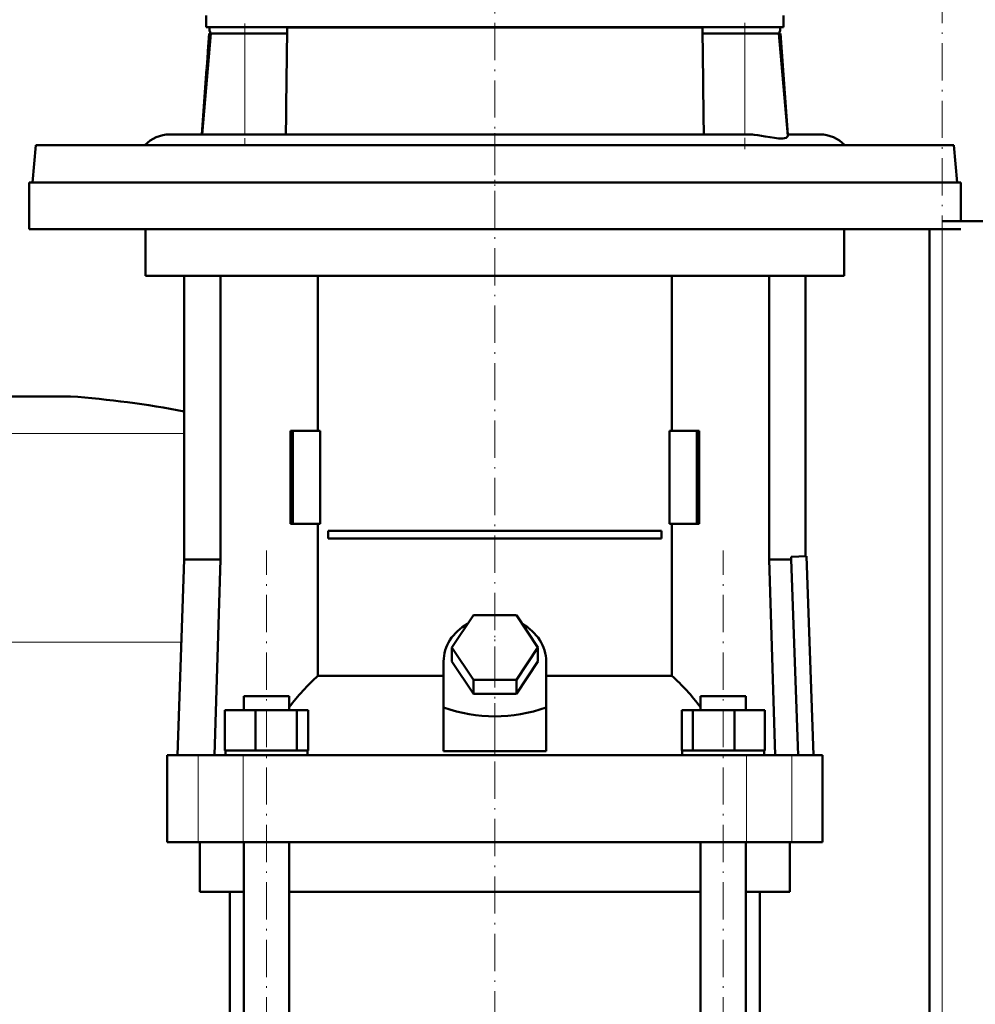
# Model space of a CAD drawing. Extents: x -1438 to 1837, y -1771 to 755.
# Tile 66 of 95: x 144 to 451, y 99 to 416. Entities that reach past the tile are written whole.
import ezdxf

# ---------------------------------------------------------------- set-up
doc = ezdxf.new("R2010")
doc.units = 0
doc.linetypes.add('DASHDOT', pattern=[18.5, 12, -3, 0.5, -3])

msp = doc.modelspace()

# ---------------------------------------------------------------- linework, layer by layer
at = {"color": 7, "linetype": 'DASHDOT', "lineweight": 18}
for p, q in [((296.78, 488.7), (296.78, 351.9)), ((440.79, -528.84), (440.79, 428.04)), ((216.28, 414.55), (216.28, 375.55)), ((377.28, 414.68), (377.28, 374.06)), ((296.79, 379.18), (296.79, 188.63)), ((223.25, -318), (223.25, 244.8)), ((370.33, -318), (370.33, 244.8)), ((296.79, -316.1), (296.79, 223.9))]:
    msp.add_line(p, q, dxfattribs=at)
at = {"color": 7, "lineweight": 50}
for p, q in [((203.78, 413.3), (203.78, 417.05)), ((389.78, 413.3), (389.78, 417.05)), ((203.78, 413.3), (341.37, 413.3)), ((229.91, 411.3), (229.93, 412.97)), ((341.37, 413.3), (389.78, 413.3)), ((363.63, 412.97), (363.65, 411.3)), ((205.36, 411.3), (202.51, 378.8)), ((204.75, 411.3), (204.45, 406.97)), ((205.38, 411.3), (204.75, 411.3)), ((205.36, 411.3), (216.28, 411.3)), ((229.91, 411.3), (216.28, 411.3)), ((377.28, 411.3), (363.65, 411.3)), ((377.28, 411.3), (388.21, 411.3)), ((388.81, 411.3), (388.21, 411.3)), ((388.21, 411.3), (391.09, 378.32)), ((388.81, 411.3), (391.08, 378.8)), ((204.44, 406.54), (204.41, 405.95)), ((204.45, 406.97), (204.44, 406.54)), ((203.96, 399.97), (202.48, 378.8)), ((192.13, 378.8), (202.51, 378.8)), ((202.51, 378.8), (215.61, 378.8)), ((215.63, 378.8), (215.61, 378.8)), ((215.63, 378.8), (246.61, 378.8)), ((246.61, 378.8), (377.95, 378.8)), ((391.05, 378.8), (401.43, 378.8)), ((148.96, 375.3), (147.91, 363.3)), ((225.91, 375.3), (148.96, 375.3)), ((444.6, 375.3), (225.91, 375.3)), ((444.6, 375.3), (445.65, 363.3)), ((146.79, 363.3), (296.79, 363.3)), ((146.79, 363.3), (146.79, 348.3)), ((147.91, 363.3), (225.41, 363.3)), ((225.41, 363.3), (445.65, 363.3)), ((296.79, 363.3), (446.79, 363.3)), ((446.79, 363.3), (446.79, 350.9)), ((457.79, 350.9), (440.79, 350.9)), ((146.79, 348.3), (296.79, 348.3)), ((184.29, 348.3), (184.29, 333.3)), ((296.79, 348.3), (446.79, 348.3)), ((409.29, 348.3), (409.29, 333.3)), ((436.79, -267.8), (436.79, 348.3)), ((184.29, 333.3), (296.79, 333.3)), ((196.79, 333.3), (196.79, 241.9)), ((208.5, 333.3), (208.5, 241.9)), ((239.84, 283.4), (239.84, 333.3)), ((296.79, 333.3), (409.29, 333.3)), ((353.74, 333.3), (353.74, 283.4)), ((385.09, 333.3), (385.09, 241.9)), ((396.79, 333.3), (396.79, 243)), ((136.79, 294.45), (159.79, 294.45)), ((159.79, 294.45), (140.79, 294.45)), ((231.72, 283.4), (231.01, 283.4)), ((231.01, 253.4), (231.01, 283.4)), ((240.56, 283.4), (231.72, 283.4)), ((231.72, 253.4), (231.72, 283.4)), ((240.56, 253.4), (240.56, 283.4)), ((353.02, 283.4), (353.02, 253.4)), ((361.87, 283.4), (353.02, 283.4)), ((361.87, 253.4), (361.87, 283.4)), ((362.57, 283.4), (361.87, 283.4)), ((362.57, 283.4), (362.57, 253.4)), ((231.01, 253.4), (231.72, 253.4)), ((231.72, 253.4), (240.56, 253.4)), ((239.84, 204.51), (239.84, 253.4)), ((243.14, 251.15), (350.45, 251.15)), ((243.14, 251.15), (243.14, 248.65)), ((350.45, 251.15), (350.45, 248.65)), ((353.02, 253.4), (361.87, 253.4)), ((353.74, 253.4), (353.74, 204.51)), ((361.87, 253.4), (362.57, 253.4)), ((350.45, 248.65), (243.14, 248.65)), ((196.79, 241.9), (194.59, 178.9)), ((208.5, 241.9), (196.79, 241.9)), ((208.5, 241.9), (206.55, 178.9)), ((385.09, 241.9), (392.18, 241.9)), ((385.09, 241.9), (387.03, 178.9)), ((392.18, 242.84), (397.13, 243.01)), ((392.18, 241.9), (392.18, 242.84)), ((394.49, 178.9), (392.18, 241.9)), ((397.13, 243.01), (399.34, 178.9)), ((282.93, 213.6), (289.86, 223.99)), ((289.86, 223.99), (303.72, 223.99)), ((303.72, 223.99), (310.65, 213.6)), ((289.86, 203.21), (282.93, 213.6)), ((282.93, 209.1), (282.93, 213.6)), ((310.65, 213.6), (303.72, 203.21)), ((310.65, 209.1), (310.65, 213.6)), ((280.29, 194.25), (280.29, 209.1)), ((289.86, 198.71), (282.93, 209.1)), ((310.65, 209.1), (303.72, 198.71)), ((313.29, 194.25), (313.29, 209.1)), ((239.84, 204.51), (280.29, 204.51)), ((303.72, 203.21), (289.86, 203.21)), ((289.86, 198.71), (289.86, 203.21)), ((303.72, 198.71), (303.72, 203.21)), ((313.29, 204.51), (353.74, 204.51)), ((215.95, 197.9), (218.09, 197.9)), ((215.95, 193.4), (215.95, 197.9)), ((218.09, 197.9), (230.55, 197.9)), ((230.55, 193.4), (230.55, 197.9)), ((303.72, 198.71), (289.86, 198.71)), ((363.03, 197.9), (375.49, 197.9)), ((363.03, 193.4), (363.03, 197.9)), ((375.49, 197.9), (377.63, 197.9)), ((377.63, 193.4), (377.63, 197.9)), ((209.87, 193.4), (219.67, 193.4)), ((209.87, 180.4), (209.87, 193.4)), ((219.67, 193.4), (233.05, 193.4)), ((219.67, 180.4), (219.67, 193.4)), ((233.05, 180.4), (233.05, 193.4)), ((233.05, 193.4), (236.64, 193.4)), ((236.64, 180.4), (236.64, 193.4)), ((280.29, 180.26), (280.29, 194.25)), ((313.29, 180.26), (313.29, 194.25)), ((356.95, 193.4), (360.53, 193.4)), ((356.95, 180.4), (356.95, 193.4)), ((360.53, 193.4), (373.92, 193.4)), ((360.53, 180.4), (360.53, 193.4)), ((373.92, 193.4), (383.71, 193.4)), ((373.92, 180.4), (373.92, 193.4)), ((383.71, 180.4), (383.71, 193.4)), ((191.29, 178.9), (201.23, 178.9)), ((191.29, 150.9), (191.29, 178.9)), ((201.23, 178.9), (215.8, 178.9)), ((209.87, 180.4), (210.88, 180.4)), ((210.05, 178.9), (210.05, 180.4)), ((210.88, 180.4), (218.65, 180.4)), ((215.8, 178.9), (377.78, 178.9)), ((218.65, 180.4), (219.67, 180.4)), ((219.67, 180.4), (221.05, 180.4)), ((221.05, 180.4), (231.67, 180.4)), ((231.67, 180.4), (233.05, 180.4)), ((233.05, 180.4), (233.42, 180.4)), ((233.42, 180.4), (236.45, 180.4)), ((236.27, 180.4), (236.64, 180.4)), ((236.45, 180.4), (236.45, 178.9)), ((280.29, 180.26), (296.79, 180.26)), ((296.79, 180.26), (313.29, 180.26)), ((356.95, 180.4), (357.32, 180.4)), ((357.13, 180.4), (360.16, 180.4)), ((357.13, 178.9), (357.13, 180.4)), ((360.16, 180.4), (360.53, 180.4)), ((360.53, 180.4), (361.91, 180.4)), ((361.91, 180.4), (372.54, 180.4)), ((372.54, 180.4), (373.92, 180.4)), ((373.92, 180.4), (374.93, 180.4)), ((374.93, 180.4), (382.7, 180.4)), ((377.78, 178.9), (392.36, 178.9)), ((382.7, 180.4), (383.71, 180.4)), ((383.53, 180.4), (383.53, 178.9)), ((392.36, 178.9), (402.29, 178.9)), ((402.29, 150.9), (402.29, 178.9)), ((201.23, 150.9), (191.29, 150.9)), ((215.8, 150.9), (201.23, 150.9)), ((201.79, 134.9), (201.79, 150.9)), ((377.78, 150.9), (215.8, 150.9)), ((215.95, -271.1), (215.95, 150.9)), ((230.55, -271.1), (230.55, 150.9)), ((363.03, -271.1), (363.03, 150.9)), ((377.63, -271.1), (377.63, 150.9)), ((392.36, 150.9), (377.78, 150.9)), ((391.79, 134.9), (391.79, 150.9)), ((402.29, 150.9), (392.36, 150.9)), ((215.95, 134.9), (201.79, 134.9)), ((211.44, -271.1), (211.44, 134.9)), ((296.79, 134.9), (230.55, 134.9)), ((363.03, 134.9), (296.79, 134.9)), ((391.79, 134.9), (377.63, 134.9)), ((382.14, -271.1), (382.14, 134.9))]:
    msp.add_line(p, q, dxfattribs=at)
at = {"color": 7, "lineweight": 18}
for p, q in [((229.93, 412.97), (252.72, 412.97)), ((252.72, 412.97), (363.63, 412.97)), ((216.28, 411.3), (216.28, 378.8)), ((377.28, 411.3), (377.28, 378.8)), ((440.79, -267.8), (440.79, 348.3)), ((160.16, 294.43), (136.79, 294.43)), ((196.79, 282.49), (136.79, 282.49)), ((195.86, 215.29), (136.79, 215.29)), ((201.23, 150.9), (201.23, 178.9)), ((215.8, 150.9), (215.8, 178.9)), ((377.78, 150.9), (377.78, 178.9)), ((392.36, 150.9), (392.36, 178.9))]:
    msp.add_line(p, q, dxfattribs=at)
at = {"color": 7, "linetype": 'DASHDOT', "lineweight": 18, "ltscale": 0.014685}
msp.add_line((203.91, 403.47), (204.5, 403.47), dxfattribs=at)
at = {"color": 7, "linetype": 'DASHDOT', "lineweight": 18, "ltscale": 0.419809}
msp.add_line((296.79, 178.86), (296.79, 195.65), dxfattribs=at)
at = {"color": 7, "lineweight": 50}
msp.add_lwpolyline([(380.29, 378.68), (381.49, 378.54), (383.79, 378.17), (385.39, 377.89), (386.85, 377.65), (388.12, 377.51), (388.86, 377.47), (389.49, 377.49), (390.02, 377.57), (390.58, 377.74), (390.93, 377.97), (391.03, 378.09), (391.09, 378.32)], dxfattribs=at)
for centre, radius, start, end in [((207.36, 412.8), 2.5, 168.463, 216.8699), ((386.2, 412.8), 2.5, 323.1301, 11.537), ((23139.68, 101.76), 22911.86, 179.225926, 179.307205), ((-22546.12, 101.76), 22911.86, 0.692799, 0.774078), ((111.64, 409.96), 92.86, 356.0026, 357.5287), ((111.64, 409.96), 92.86, 356.0026, 357.5287), ((111.55, 409.95), 92.95, 357.5338, 358.1638), ((110.59, 410.03), 93.91, 354.4809, 355.9998), ((110.59, 410.03), 93.91, 354.4809, 355.9998), ((109.01, 410.19), 95.5, 353.8583, 354.4785), ((192.13, 367.8), 11, 90, 137.0141), ((377.86, 354.84), 23.96, 84.1849, 89.7869), ((401.43, 367.8), 11, 42.9859, 90), ((159.79, 289.45), 5, 85.8128, 90), ((136.79, -24.71), 320, 79.1932, 85.8128)]:
    msp.add_arc(centre, radius, start, end, dxfattribs=at)
for centre, major_axis, ratio, start_param, end_param in [((296.79, 209.1), (-16.5, 0), 0.866025, 5.274709, 6.283185), ((296.79, 209.1), (-16.5, 0), 0.866025, 3.141593, 4.150069), ((279.13, 147.87), (0, 72.02), 0.882948, 0.666001, 0.869356), ((314.36, 147.76), (-0.3, -72.14), 0.882782, 2.276636, 2.47978), ((296.79, 337.5), (0, 146.07), 0.57735, 2.94467, 3.338515)]:
    msp.add_ellipse(centre, major_axis=major_axis, ratio=ratio, start_param=start_param, end_param=end_param, dxfattribs=at)

doc.saveas('drawing.dxf')
